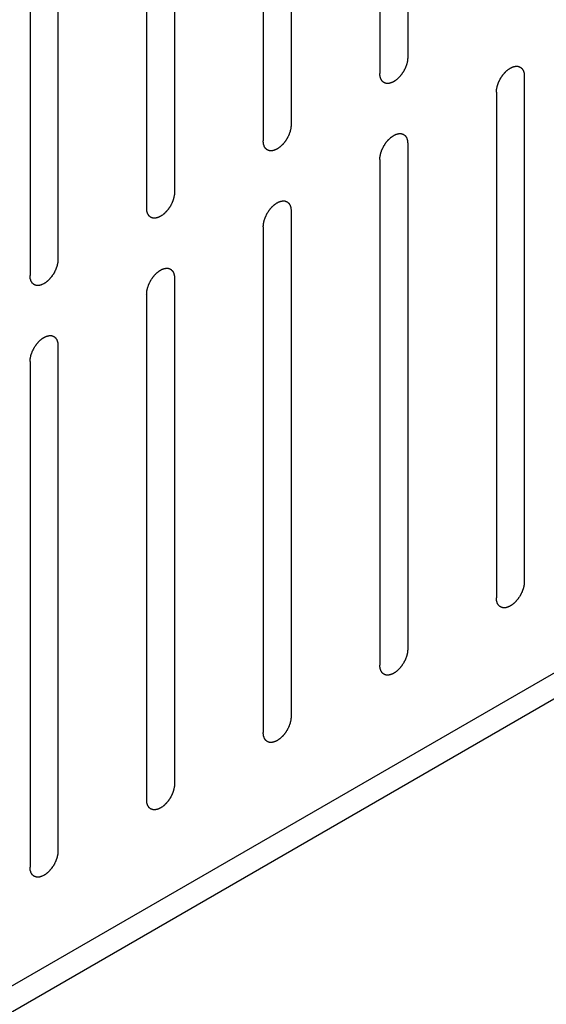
# Model space of a CAD drawing. Header units: inches. Extents: x 6 to 353, y 6 to 228.
# Tile 233 of 256: x 327.835 to 328.835, y 158.14 to 160.008. Entities that reach past the tile are written whole.
import ezdxf

# ---------------------------------------------------------------- set-up
doc = ezdxf.new("R2010")
doc.units = ezdxf.units.IN
doc.header["$LTSCALE"] = 19.946667
doc.header["$MEASUREMENT"] = 0
doc.layers.get('0').update_dxf_attribs({"linetype": 'CONTINUOUS'})

msp = doc.modelspace()

# ---------------------------------------------------------------- linework, layer by layer
at = {"color": 7, "linetype": 'Continuous'}
for p, q in [((328.5718, 160.8958), (328.5718, 159.9364)), ((328.5188, 160.8652), (328.5188, 159.9058)), ((328.3505, 160.7681), (328.3505, 159.8087)), ((328.2975, 160.7374), (328.2975, 159.7781)), ((328.1292, 160.6403), (328.1292, 159.6809)), ((328.0761, 160.6097), (328.0761, 159.6503)), ((327.9078, 160.5125), (327.9078, 159.5531)), ((327.8548, 160.4819), (327.8548, 159.5225)), ((319.4689, 153.3529), (331.1941, 160.1224)), ((319.4689, 153.3039), (331.2365, 160.0979)), ((328.7931, 159.9009), (328.7931, 158.9415)), ((328.7401, 159.8703), (328.7401, 158.9109)), ((328.5718, 159.7731), (328.5718, 158.8138)), ((328.5188, 159.7425), (328.5188, 158.7831)), ((328.3505, 159.6454), (328.3505, 158.686)), ((328.2975, 159.6148), (328.2975, 158.6554)), ((328.1292, 159.5176), (328.1292, 158.5582)), ((328.0761, 159.487), (328.0761, 158.5276)), ((327.9078, 159.3898), (327.9078, 158.4304)), ((327.8548, 159.3592), (327.8548, 158.3998))]:
    msp.add_line(p, q, dxfattribs=at)
for points in [[(328.5718, 159.9364), (328.5717, 159.9354), (328.5716, 159.9338), (328.5715, 159.932), (328.5714, 159.931), (328.5713, 159.9302), (328.5711, 159.9294), (328.5709, 159.9283), (328.5706, 159.9269), (328.5703, 159.9255), (328.57, 159.9244), (328.5698, 159.9236), (328.5695, 159.9228), (328.5691, 159.9217), (328.5686, 159.9203), (328.5681, 159.9189), (328.5677, 159.9178), (328.5674, 159.9169), (328.567, 159.9161), (328.5664, 159.915), (328.5657, 159.9136), (328.565, 159.9122), (328.5645, 159.9111), (328.5641, 159.9103), (328.5635, 159.9096), (328.5629, 159.9085), (328.562, 159.9073), (328.5612, 159.906), (328.5605, 159.905), (328.5601, 159.9042), (328.5595, 159.9035), (328.5587, 159.9026), (328.5578, 159.9015), (328.5568, 159.9003), (328.5561, 159.8994), (328.5555, 159.8987), (328.5549, 159.8982), (328.554, 159.8974), (328.553, 159.8965), (328.552, 159.8955), (328.5512, 159.8947), (328.5505, 159.8941), (328.5499, 159.8937), (328.549, 159.8931), (328.5479, 159.8923), (328.5468, 159.8916), (328.5461, 159.891), (328.5456, 159.8908), (328.5453, 159.8905), (328.545, 159.8904), (328.5445, 159.8902), (328.5438, 159.8898), (328.5427, 159.8893), (328.5416, 159.8888), (328.5409, 159.8885), (328.5405, 159.8883), (328.5401, 159.8881), (328.5398, 159.8881), (328.5394, 159.888), (328.5387, 159.8878), (328.5377, 159.8876), (328.5366, 159.8873), (328.5359, 159.8872), (328.5355, 159.8871), (328.5352, 159.887), (328.5349, 159.887), (328.5345, 159.887), (328.5339, 159.887), (328.5329, 159.8871), (328.532, 159.8871), (328.5313, 159.8871), (328.5309, 159.8872), (328.5306, 159.8871), (328.5304, 159.8873), (328.53, 159.8874), (328.5294, 159.8876), (328.5286, 159.8879), (328.5277, 159.8882), (328.5271, 159.8884), (328.5268, 159.8886), (328.5265, 159.8886), (328.5263, 159.8888), (328.5261, 159.8891), (328.5256, 159.8895), (328.5249, 159.89), (328.5242, 159.8906), (328.5237, 159.891), (328.5235, 159.8912), (328.5232, 159.8914), (328.5231, 159.8916), (328.5229, 159.8919), (328.5226, 159.8925), (328.522, 159.8933), (328.5215, 159.8941), (328.5212, 159.8947), (328.521, 159.895), (328.5208, 159.8952), (328.5207, 159.8955), (328.5206, 159.8959), (328.5204, 159.8967), (328.5201, 159.8977), (328.5197, 159.8987), (328.5195, 159.8994), (328.5194, 159.8998), (328.5193, 159.9001), (328.5193, 159.9004), (328.5192, 159.9009), (328.5192, 159.9018), (328.519, 159.903), (328.5189, 159.9044), (328.5188, 159.9054), (328.5188, 159.9058)], [(328.7401, 159.8703), (328.7402, 159.8714), (328.7403, 159.8729), (328.7405, 159.8747), (328.7406, 159.8758), (328.7406, 159.8765), (328.7408, 159.8774), (328.741, 159.8785), (328.7414, 159.8798), (328.7417, 159.8812), (328.7419, 159.8823), (328.7421, 159.8831), (328.7424, 159.884), (328.7428, 159.8851), (328.7433, 159.8865), (328.7438, 159.8879), (328.7442, 159.889), (328.7445, 159.8898), (328.745, 159.8906), (328.7455, 159.8917), (328.7462, 159.8931), (328.7469, 159.8945), (328.7475, 159.8956), (328.7478, 159.8965), (328.7484, 159.8972), (328.749, 159.8982), (328.7499, 159.8995), (328.7507, 159.9008), (328.7514, 159.9018), (328.7518, 159.9026), (328.7524, 159.9032), (328.7532, 159.9041), (328.7542, 159.9053), (328.7551, 159.9064), (328.7559, 159.9073), (328.7564, 159.908), (328.7571, 159.9086), (328.7579, 159.9094), (328.7589, 159.9103), (328.7599, 159.9113), (328.7608, 159.912), (328.7614, 159.9126), (328.762, 159.9131), (328.7629, 159.9137), (328.764, 159.9144), (328.7651, 159.9152), (328.7659, 159.9157), (328.7663, 159.916), (328.7666, 159.9163), (328.7669, 159.9164), (328.7674, 159.9166), (328.7681, 159.9169), (328.7692, 159.9174), (328.7703, 159.9179), (328.771, 159.9183), (328.7714, 159.9185), (328.7718, 159.9187), (328.7721, 159.9187), (328.7725, 159.9188), (328.7732, 159.919), (328.7742, 159.9192), (328.7753, 159.9194), (328.776, 159.9196), (328.7764, 159.9197), (328.7767, 159.9198), (328.777, 159.9197), (328.7774, 159.9197), (328.7781, 159.9197), (328.779, 159.9197), (328.78, 159.9196), (328.7806, 159.9196), (328.781, 159.9196), (328.7813, 159.9196), (328.7815, 159.9195), (328.7819, 159.9194), (328.7825, 159.9192), (328.7833, 159.9188), (328.7842, 159.9185), (328.7848, 159.9183), (328.7851, 159.9182), (328.7854, 159.9181), (328.7856, 159.9179), (328.7859, 159.9177), (328.7863, 159.9173), (328.787, 159.9167), (328.7877, 159.9162), (328.7882, 159.9158), (328.7884, 159.9155), (328.7887, 159.9154), (328.7888, 159.9151), (328.789, 159.9148), (328.7894, 159.9142), (328.7899, 159.9134), (328.7904, 159.9126), (328.7907, 159.9121), (328.7909, 159.9118), (328.7911, 159.9115), (328.7912, 159.9112), (328.7913, 159.9108), (328.7915, 159.9101), (328.7919, 159.9091), (328.7922, 159.9081), (328.7924, 159.9074), (328.7925, 159.907), (328.7926, 159.9067), (328.7926, 159.9063), (328.7927, 159.9058), (328.7928, 159.905), (328.7929, 159.9038), (328.793, 159.9024), (328.7931, 159.9014), (328.7931, 159.9009)], [(328.3505, 159.8087), (328.3504, 159.8076), (328.3503, 159.8061), (328.3501, 159.8043), (328.35, 159.8032), (328.35, 159.8024), (328.3498, 159.8016), (328.3496, 159.8005), (328.3492, 159.7991), (328.3489, 159.7978), (328.3487, 159.7967), (328.3485, 159.7958), (328.3482, 159.795), (328.3478, 159.7939), (328.3473, 159.7925), (328.3468, 159.7911), (328.3464, 159.79), (328.3461, 159.7892), (328.3456, 159.7883), (328.3451, 159.7872), (328.3444, 159.7859), (328.3437, 159.7845), (328.3431, 159.7834), (328.3427, 159.7825), (328.3422, 159.7818), (328.3416, 159.7808), (328.3407, 159.7795), (328.3399, 159.7782), (328.3392, 159.7772), (328.3387, 159.7764), (328.3381, 159.7758), (328.3374, 159.7748), (328.3364, 159.7737), (328.3355, 159.7726), (328.3347, 159.7717), (328.3342, 159.7709), (328.3335, 159.7704), (328.3327, 159.7696), (328.3317, 159.7687), (328.3307, 159.7677), (328.3298, 159.767), (328.3292, 159.7663), (328.3286, 159.7659), (328.3277, 159.7653), (328.3266, 159.7646), (328.3255, 159.7638), (328.3247, 159.7633), (328.3243, 159.763), (328.324, 159.7627), (328.3237, 159.7626), (328.3232, 159.7624), (328.3225, 159.762), (328.3214, 159.7615), (328.3203, 159.7611), (328.3196, 159.7607), (328.3191, 159.7605), (328.3188, 159.7603), (328.3185, 159.7603), (328.3181, 159.7602), (328.3174, 159.76), (328.3163, 159.7598), (328.3153, 159.7596), (328.3146, 159.7594), (328.3142, 159.7593), (328.3139, 159.7592), (328.3136, 159.7592), (328.3132, 159.7592), (328.3125, 159.7593), (328.3116, 159.7593), (328.3106, 159.7593), (328.31, 159.7594), (328.3096, 159.7594), (328.3093, 159.7594), (328.309, 159.7595), (328.3087, 159.7596), (328.3081, 159.7598), (328.3073, 159.7601), (328.3064, 159.7604), (328.3058, 159.7607), (328.3055, 159.7608), (328.3052, 159.7609), (328.305, 159.7611), (328.3047, 159.7613), (328.3043, 159.7617), (328.3036, 159.7622), (328.3029, 159.7628), (328.3024, 159.7632), (328.3021, 159.7634), (328.3019, 159.7636), (328.3018, 159.7639), (328.3016, 159.7642), (328.3012, 159.7647), (328.3007, 159.7655), (328.3002, 159.7663), (328.2998, 159.7669), (328.2996, 159.7672), (328.2995, 159.7674), (328.2994, 159.7678), (328.2993, 159.7682), (328.2991, 159.7689), (328.2987, 159.7699), (328.2984, 159.7709), (328.2982, 159.7716), (328.2981, 159.772), (328.298, 159.7723), (328.298, 159.7727), (328.2979, 159.7731), (328.2978, 159.774), (328.2977, 159.7752), (328.2976, 159.7766), (328.2975, 159.7776), (328.2975, 159.7781)], [(328.5188, 159.7425), (328.5189, 159.7436), (328.519, 159.7451), (328.5191, 159.7469), (328.5192, 159.748), (328.5192, 159.7488), (328.5195, 159.7496), (328.5197, 159.7507), (328.52, 159.7521), (328.5203, 159.7534), (328.5206, 159.7545), (328.5207, 159.7554), (328.5211, 159.7562), (328.5215, 159.7573), (328.522, 159.7587), (328.5225, 159.7601), (328.5229, 159.7612), (328.5232, 159.762), (328.5236, 159.7629), (328.5242, 159.764), (328.5249, 159.7653), (328.5256, 159.7667), (328.5261, 159.7678), (328.5265, 159.7687), (328.5271, 159.7694), (328.5277, 159.7704), (328.5285, 159.7717), (328.5294, 159.773), (328.5301, 159.774), (328.5305, 159.7748), (328.5311, 159.7754), (328.5319, 159.7764), (328.5328, 159.7775), (328.5338, 159.7786), (328.5345, 159.7795), (328.5351, 159.7803), (328.5357, 159.7808), (328.5365, 159.7816), (328.5376, 159.7825), (328.5386, 159.7835), (328.5394, 159.7842), (328.54, 159.7849), (328.5407, 159.7853), (328.5416, 159.7859), (328.5427, 159.7866), (328.5438, 159.7874), (328.5445, 159.7879), (328.545, 159.7882), (328.5453, 159.7885), (328.5456, 159.7886), (328.546, 159.7888), (328.5468, 159.7892), (328.5479, 159.7897), (328.5489, 159.7901), (328.5497, 159.7905), (328.5501, 159.7907), (328.5505, 159.7909), (328.5508, 159.7909), (328.5512, 159.791), (328.5519, 159.7912), (328.5529, 159.7914), (328.554, 159.7916), (328.5547, 159.7918), (328.5551, 159.7919), (328.5554, 159.792), (328.5557, 159.792), (328.5561, 159.792), (328.5567, 159.7919), (328.5577, 159.7919), (328.5586, 159.7919), (328.5593, 159.7918), (328.5597, 159.7918), (328.56, 159.7918), (328.5602, 159.7917), (328.5606, 159.7916), (328.5612, 159.7914), (328.562, 159.7911), (328.5629, 159.7908), (328.5635, 159.7905), (328.5638, 159.7904), (328.5641, 159.7903), (328.5642, 159.7901), (328.5645, 159.7899), (328.565, 159.7895), (328.5657, 159.789), (328.5664, 159.7884), (328.5669, 159.788), (328.5671, 159.7878), (328.5673, 159.7876), (328.5675, 159.7873), (328.5677, 159.787), (328.568, 159.7865), (328.5686, 159.7857), (328.5691, 159.7849), (328.5694, 159.7843), (328.5696, 159.784), (328.5698, 159.7838), (328.5699, 159.7834), (328.57, 159.783), (328.5702, 159.7823), (328.5705, 159.7813), (328.5708, 159.7803), (328.5711, 159.7796), (328.5712, 159.7792), (328.5713, 159.7789), (328.5713, 159.7785), (328.5714, 159.7781), (328.5714, 159.7772), (328.5716, 159.776), (328.5717, 159.7746), (328.5718, 159.7736), (328.5718, 159.7731)], [(328.1292, 159.6809), (328.1291, 159.6798), (328.129, 159.6783), (328.1288, 159.6765), (328.1287, 159.6754), (328.1287, 159.6747), (328.1285, 159.6738), (328.1282, 159.6727), (328.1279, 159.6714), (328.1276, 159.67), (328.1273, 159.6689), (328.1272, 159.6681), (328.1269, 159.6672), (328.1265, 159.6661), (328.1259, 159.6647), (328.1254, 159.6633), (328.125, 159.6622), (328.1248, 159.6614), (328.1243, 159.6606), (328.1238, 159.6595), (328.1231, 159.6581), (328.1224, 159.6567), (328.1218, 159.6556), (328.1214, 159.6547), (328.1209, 159.654), (328.1202, 159.653), (328.1194, 159.6517), (328.1186, 159.6504), (328.1179, 159.6494), (328.1174, 159.6486), (328.1168, 159.648), (328.1161, 159.6471), (328.1151, 159.6459), (328.1142, 159.6448), (328.1134, 159.6439), (328.1129, 159.6432), (328.1122, 159.6426), (328.1114, 159.6418), (328.1104, 159.6409), (328.1093, 159.6399), (328.1085, 159.6392), (328.1079, 159.6386), (328.1072, 159.6381), (328.1064, 159.6375), (328.1053, 159.6368), (328.1042, 159.636), (328.1034, 159.6355), (328.103, 159.6352), (328.1026, 159.6349), (328.1023, 159.6348), (328.1019, 159.6346), (328.1011, 159.6343), (328.1001, 159.6338), (328.099, 159.6333), (328.0982, 159.6329), (328.0978, 159.6327), (328.0975, 159.6325), (328.0972, 159.6325), (328.0968, 159.6324), (328.0961, 159.6322), (328.095, 159.632), (328.094, 159.6318), (328.0933, 159.6316), (328.0929, 159.6315), (328.0925, 159.6314), (328.0923, 159.6315), (328.0919, 159.6315), (328.0912, 159.6315), (328.0903, 159.6315), (328.0893, 159.6316), (328.0886, 159.6316), (328.0883, 159.6316), (328.088, 159.6316), (328.0877, 159.6317), (328.0874, 159.6318), (328.0868, 159.632), (328.0859, 159.6324), (328.0851, 159.6327), (328.0845, 159.6329), (328.0842, 159.633), (328.0839, 159.6331), (328.0837, 159.6333), (328.0834, 159.6335), (328.0829, 159.6339), (328.0823, 159.6345), (328.0816, 159.635), (328.0811, 159.6354), (328.0808, 159.6357), (328.0806, 159.6358), (328.0805, 159.6361), (328.0803, 159.6364), (328.0799, 159.637), (328.0794, 159.6378), (328.0789, 159.6386), (328.0785, 159.6391), (328.0783, 159.6394), (328.0782, 159.6397), (328.0781, 159.64), (328.0779, 159.6404), (328.0777, 159.6411), (328.0774, 159.6421), (328.0771, 159.6431), (328.0769, 159.6438), (328.0768, 159.6442), (328.0766, 159.6445), (328.0766, 159.6449), (328.0766, 159.6454), (328.0765, 159.6462), (328.0764, 159.6474), (328.0763, 159.6488), (328.0762, 159.6498), (328.0761, 159.6503)], [(328.2975, 159.6148), (328.2975, 159.6158), (328.2977, 159.6174), (328.2978, 159.6192), (328.2979, 159.6202), (328.2979, 159.621), (328.2982, 159.6218), (328.2984, 159.6229), (328.2987, 159.6243), (328.299, 159.6257), (328.2993, 159.6268), (328.2994, 159.6276), (328.2998, 159.6284), (328.3002, 159.6295), (328.3007, 159.6309), (328.3012, 159.6323), (328.3016, 159.6334), (328.3019, 159.6343), (328.3023, 159.6351), (328.3029, 159.6362), (328.3036, 159.6376), (328.3042, 159.639), (328.3048, 159.6401), (328.3052, 159.6409), (328.3057, 159.6416), (328.3064, 159.6427), (328.3072, 159.6439), (328.3081, 159.6452), (328.3087, 159.6462), (328.3092, 159.647), (328.3098, 159.6477), (328.3105, 159.6486), (328.3115, 159.6497), (328.3125, 159.6509), (328.3132, 159.6518), (328.3138, 159.6525), (328.3144, 159.653), (328.3152, 159.6538), (328.3163, 159.6547), (328.3173, 159.6557), (328.3181, 159.6565), (328.3187, 159.6571), (328.3194, 159.6575), (328.3203, 159.6581), (328.3214, 159.6589), (328.3224, 159.6596), (328.3232, 159.6602), (328.3236, 159.6604), (328.324, 159.6607), (328.3243, 159.6608), (328.3247, 159.661), (328.3255, 159.6614), (328.3265, 159.6619), (328.3276, 159.6624), (328.3284, 159.6627), (328.3288, 159.6629), (328.3291, 159.6631), (328.3294, 159.6631), (328.3298, 159.6632), (328.3306, 159.6634), (328.3316, 159.6636), (328.3326, 159.6639), (328.3334, 159.664), (328.3338, 159.6641), (328.3341, 159.6642), (328.3344, 159.6642), (328.3347, 159.6642), (328.3354, 159.6642), (328.3364, 159.6641), (328.3373, 159.6641), (328.338, 159.6641), (328.3384, 159.664), (328.3387, 159.6641), (328.3389, 159.6639), (328.3392, 159.6638), (328.3398, 159.6636), (328.3407, 159.6633), (328.3415, 159.663), (328.3421, 159.6628), (328.3425, 159.6626), (328.3427, 159.6626), (328.3429, 159.6624), (328.3432, 159.6621), (328.3437, 159.6617), (328.3444, 159.6612), (328.345, 159.6606), (328.3455, 159.6602), (328.3458, 159.66), (328.346, 159.6598), (328.3462, 159.6596), (328.3464, 159.6593), (328.3467, 159.6587), (328.3472, 159.6579), (328.3477, 159.6571), (328.3481, 159.6565), (328.3483, 159.6562), (328.3485, 159.656), (328.3485, 159.6557), (328.3487, 159.6553), (328.3489, 159.6545), (328.3492, 159.6535), (328.3495, 159.6525), (328.3497, 159.6518), (328.3499, 159.6514), (328.35, 159.6511), (328.35, 159.6508), (328.35, 159.6503), (328.3501, 159.6494), (328.3502, 159.6482), (328.3504, 159.6468), (328.3504, 159.6458), (328.3505, 159.6454)], [(327.9078, 159.5531), (327.9078, 159.5521), (327.9076, 159.5505), (327.9075, 159.5487), (327.9074, 159.5476), (327.9074, 159.5469), (327.9071, 159.546), (327.9069, 159.545), (327.9066, 159.5436), (327.9063, 159.5422), (327.906, 159.5411), (327.9059, 159.5403), (327.9055, 159.5394), (327.9051, 159.5383), (327.9046, 159.5369), (327.9041, 159.5356), (327.9037, 159.5344), (327.9034, 159.5336), (327.903, 159.5328), (327.9024, 159.5317), (327.9017, 159.5303), (327.9011, 159.5289), (327.9005, 159.5278), (327.9001, 159.527), (327.8996, 159.5262), (327.8989, 159.5252), (327.8981, 159.5239), (327.8972, 159.5226), (327.8966, 159.5216), (327.8961, 159.5208), (327.8955, 159.5202), (327.8947, 159.5193), (327.8938, 159.5181), (327.8928, 159.517), (327.8921, 159.5161), (327.8915, 159.5154), (327.8909, 159.5148), (327.8901, 159.5141), (327.889, 159.5131), (327.888, 159.5121), (327.8872, 159.5114), (327.8866, 159.5108), (327.8859, 159.5104), (327.885, 159.5097), (327.8839, 159.509), (327.8829, 159.5082), (327.8821, 159.5077), (327.8817, 159.5074), (327.8813, 159.5072), (327.881, 159.507), (327.8806, 159.5068), (327.8798, 159.5065), (327.8788, 159.506), (327.8777, 159.5055), (327.8769, 159.5051), (327.8765, 159.5049), (327.8762, 159.5048), (327.8759, 159.5047), (327.8755, 159.5046), (327.8747, 159.5045), (327.8737, 159.5042), (327.8727, 159.504), (327.8719, 159.5038), (327.8715, 159.5037), (327.8712, 159.5036), (327.8709, 159.5037), (327.8706, 159.5037), (327.8699, 159.5037), (327.8689, 159.5037), (327.868, 159.5038), (327.8673, 159.5038), (327.8669, 159.5038), (327.8666, 159.5038), (327.8664, 159.5039), (327.8661, 159.504), (327.8655, 159.5043), (327.8646, 159.5046), (327.8638, 159.5049), (327.8632, 159.5051), (327.8628, 159.5052), (327.8626, 159.5053), (327.8624, 159.5055), (327.8621, 159.5057), (327.8616, 159.5061), (327.8609, 159.5067), (327.8603, 159.5073), (327.8598, 159.5076), (327.8595, 159.5079), (327.8593, 159.508), (327.8591, 159.5083), (327.8589, 159.5086), (327.8586, 159.5092), (327.8581, 159.51), (327.8576, 159.5108), (327.8572, 159.5113), (327.857, 159.5117), (327.8568, 159.5119), (327.8568, 159.5122), (327.8566, 159.5126), (327.8564, 159.5133), (327.8561, 159.5143), (327.8558, 159.5153), (327.8556, 159.516), (327.8554, 159.5164), (327.8553, 159.5167), (327.8553, 159.5171), (327.8553, 159.5176), (327.8552, 159.5184), (327.8551, 159.5196), (327.8549, 159.5211), (327.8549, 159.522), (327.8548, 159.5225)], [(328.0761, 159.487), (328.0762, 159.488), (328.0763, 159.4896), (328.0765, 159.4914), (328.0766, 159.4924), (328.0766, 159.4932), (328.0768, 159.494), (328.0771, 159.4951), (328.0774, 159.4965), (328.0777, 159.4979), (328.078, 159.499), (328.0781, 159.4998), (328.0784, 159.5006), (328.0788, 159.5017), (328.0794, 159.5031), (328.0798, 159.5045), (328.0803, 159.5056), (328.0805, 159.5065), (328.081, 159.5073), (328.0815, 159.5084), (328.0822, 159.5098), (328.0829, 159.5112), (328.0835, 159.5123), (328.0839, 159.5131), (328.0844, 159.5139), (328.0851, 159.5149), (328.0859, 159.5162), (328.0867, 159.5174), (328.0874, 159.5184), (328.0879, 159.5192), (328.0885, 159.5199), (328.0892, 159.5208), (328.0902, 159.5219), (328.0911, 159.5231), (328.0919, 159.524), (328.0924, 159.5247), (328.0931, 159.5252), (328.0939, 159.526), (328.0949, 159.527), (328.096, 159.5279), (328.0968, 159.5287), (328.0974, 159.5293), (328.0981, 159.5297), (328.0989, 159.5303), (328.1, 159.5311), (328.1011, 159.5318), (328.1019, 159.5324), (328.1023, 159.5327), (328.1027, 159.5329), (328.103, 159.533), (328.1034, 159.5332), (328.1042, 159.5336), (328.1052, 159.5341), (328.1063, 159.5346), (328.107, 159.5349), (328.1075, 159.5351), (328.1078, 159.5353), (328.1081, 159.5354), (328.1085, 159.5355), (328.1092, 159.5356), (328.1103, 159.5359), (328.1113, 159.5361), (328.112, 159.5363), (328.1124, 159.5363), (328.1128, 159.5364), (328.113, 159.5364), (328.1134, 159.5364), (328.1141, 159.5364), (328.115, 159.5363), (328.116, 159.5363), (328.1167, 159.5363), (328.117, 159.5363), (328.1173, 159.5363), (328.1176, 159.5362), (328.1179, 159.536), (328.1185, 159.5358), (328.1194, 159.5355), (328.1202, 159.5352), (328.1208, 159.535), (328.1211, 159.5348), (328.1214, 159.5348), (328.1216, 159.5346), (328.1219, 159.5344), (328.1224, 159.534), (328.123, 159.5334), (328.1237, 159.5328), (328.1242, 159.5324), (328.1245, 159.5322), (328.1247, 159.5321), (328.1248, 159.5318), (328.125, 159.5315), (328.1254, 159.5309), (328.1259, 159.5301), (328.1264, 159.5293), (328.1268, 159.5287), (328.127, 159.5284), (328.1271, 159.5282), (328.1272, 159.5279), (328.1274, 159.5275), (328.1276, 159.5268), (328.1279, 159.5258), (328.1282, 159.5247), (328.1284, 159.524), (328.1285, 159.5236), (328.1287, 159.5234), (328.1287, 159.523), (328.1287, 159.5225), (328.1288, 159.5217), (328.1289, 159.5205), (328.129, 159.519), (328.1291, 159.5181), (328.1292, 159.5176)], [(327.8548, 159.3592), (327.8549, 159.3602), (327.855, 159.3618), (327.8552, 159.3636), (327.8553, 159.3647), (327.8553, 159.3654), (327.8555, 159.3663), (327.8557, 159.3673), (327.8561, 159.3687), (327.8564, 159.3701), (327.8566, 159.3712), (327.8568, 159.372), (327.8571, 159.3728), (327.8575, 159.374), (327.858, 159.3754), (327.8585, 159.3767), (327.8589, 159.3779), (327.8592, 159.3787), (327.8597, 159.3795), (327.8602, 159.3806), (327.8609, 159.382), (327.8616, 159.3834), (327.8622, 159.3845), (327.8626, 159.3853), (327.8631, 159.3861), (327.8637, 159.3871), (327.8646, 159.3884), (327.8654, 159.3896), (327.8661, 159.3907), (327.8666, 159.3914), (327.8672, 159.3921), (327.8679, 159.393), (327.8689, 159.3942), (327.8698, 159.3953), (327.8706, 159.3962), (327.8711, 159.3969), (327.8718, 159.3975), (327.8726, 159.3982), (327.8736, 159.3992), (327.8746, 159.4001), (327.8755, 159.4009), (327.8761, 159.4015), (327.8767, 159.4019), (327.8776, 159.4026), (327.8787, 159.4033), (327.8798, 159.4041), (327.8806, 159.4046), (327.881, 159.4049), (327.8813, 159.4051), (327.8816, 159.4053), (327.8821, 159.4055), (327.8828, 159.4058), (327.8839, 159.4063), (327.885, 159.4068), (327.8857, 159.4072), (327.8862, 159.4074), (327.8865, 159.4075), (327.8868, 159.4076), (327.8872, 159.4077), (327.8879, 159.4078), (327.889, 159.4081), (327.89, 159.4083), (327.8907, 159.4085), (327.8911, 159.4086), (327.8914, 159.4087), (327.8917, 159.4086), (327.8921, 159.4086), (327.8928, 159.4086), (327.8937, 159.4086), (327.8947, 159.4085), (327.8953, 159.4085), (327.8957, 159.4085), (327.896, 159.4085), (327.8963, 159.4084), (327.8966, 159.4083), (327.8972, 159.408), (327.898, 159.4077), (327.8989, 159.4074), (327.8995, 159.4072), (327.8998, 159.4071), (327.9001, 159.407), (327.9003, 159.4068), (327.9006, 159.4066), (327.901, 159.4062), (327.9017, 159.4056), (327.9024, 159.405), (327.9029, 159.4047), (327.9032, 159.4044), (327.9034, 159.4043), (327.9035, 159.404), (327.9037, 159.4037), (327.9041, 159.4031), (327.9046, 159.4023), (327.9051, 159.4015), (327.9055, 159.401), (327.9056, 159.4006), (327.9058, 159.4004), (327.9059, 159.4001), (327.906, 159.3997), (327.9062, 159.399), (327.9066, 159.398), (327.9069, 159.397), (327.9071, 159.3963), (327.9072, 159.3959), (327.9073, 159.3956), (327.9073, 159.3952), (327.9074, 159.3947), (327.9075, 159.3939), (327.9076, 159.3927), (327.9077, 159.3912), (327.9078, 159.3903), (327.9078, 159.3898)], [(328.7931, 158.9415), (328.7931, 158.9405), (328.7929, 158.9389), (328.7928, 158.9371), (328.7927, 158.9361), (328.7927, 158.9353), (328.7924, 158.9345), (328.7922, 158.9334), (328.7919, 158.932), (328.7916, 158.9306), (328.7913, 158.9295), (328.7912, 158.9287), (328.7908, 158.9279), (328.7904, 158.9268), (328.7899, 158.9254), (328.7894, 158.924), (328.789, 158.9229), (328.7887, 158.922), (328.7883, 158.9212), (328.7877, 158.9201), (328.787, 158.9187), (328.7863, 158.9173), (328.7858, 158.9162), (328.7854, 158.9154), (328.7849, 158.9146), (328.7842, 158.9136), (328.7834, 158.9124), (328.7825, 158.9111), (328.7819, 158.9101), (328.7814, 158.9093), (328.7808, 158.9086), (328.78, 158.9077), (328.7791, 158.9066), (328.7781, 158.9054), (328.7774, 158.9045), (328.7768, 158.9038), (328.7762, 158.9033), (328.7754, 158.9025), (328.7743, 158.9015), (328.7733, 158.9006), (328.7725, 158.8998), (328.7719, 158.8992), (328.7712, 158.8988), (328.7703, 158.8982), (328.7692, 158.8974), (328.7681, 158.8967), (328.7674, 158.8961), (328.7669, 158.8958), (328.7666, 158.8956), (328.7663, 158.8955), (328.7659, 158.8953), (328.7651, 158.8949), (328.764, 158.8944), (328.763, 158.8939), (328.7622, 158.8936), (328.7618, 158.8934), (328.7615, 158.8932), (328.7612, 158.8932), (328.7607, 158.8931), (328.76, 158.8929), (328.759, 158.8927), (328.758, 158.8924), (328.7572, 158.8922), (328.7568, 158.8922), (328.7565, 158.8921), (328.7562, 158.8921), (328.7558, 158.8921), (328.7552, 158.8921), (328.7542, 158.8922), (328.7533, 158.8922), (328.7526, 158.8922), (328.7522, 158.8923), (328.7519, 158.8922), (328.7517, 158.8924), (328.7514, 158.8925), (328.7508, 158.8927), (328.7499, 158.893), (328.7491, 158.8933), (328.7485, 158.8935), (328.7481, 158.8937), (328.7479, 158.8937), (328.7477, 158.8939), (328.7474, 158.8941), (328.7469, 158.8945), (328.7462, 158.8951), (328.7455, 158.8957), (328.7451, 158.8961), (328.7448, 158.8963), (328.7446, 158.8965), (328.7444, 158.8967), (328.7442, 158.897), (328.7439, 158.8976), (328.7434, 158.8984), (328.7429, 158.8992), (328.7425, 158.8998), (328.7423, 158.9001), (328.7421, 158.9003), (328.742, 158.9006), (328.7419, 158.901), (328.7417, 158.9017), (328.7414, 158.9027), (328.7411, 158.9038), (328.7408, 158.9045), (328.7407, 158.9049), (328.7406, 158.9052), (328.7406, 158.9055), (328.7405, 158.906), (328.7405, 158.9068), (328.7404, 158.908), (328.7402, 158.9095), (328.7401, 158.9104), (328.7401, 158.9109)], [(328.5718, 158.8138), (328.5717, 158.8127), (328.5716, 158.8112), (328.5715, 158.8093), (328.5714, 158.8083), (328.5713, 158.8075), (328.5711, 158.8067), (328.5709, 158.8056), (328.5706, 158.8042), (328.5703, 158.8029), (328.57, 158.8018), (328.5698, 158.8009), (328.5695, 158.8001), (328.5691, 158.799), (328.5686, 158.7976), (328.5681, 158.7962), (328.5677, 158.7951), (328.5674, 158.7943), (328.567, 158.7934), (328.5664, 158.7923), (328.5657, 158.7909), (328.565, 158.7896), (328.5645, 158.7885), (328.5641, 158.7876), (328.5635, 158.7869), (328.5629, 158.7858), (328.562, 158.7846), (328.5612, 158.7833), (328.5605, 158.7823), (328.5601, 158.7815), (328.5595, 158.7808), (328.5587, 158.7799), (328.5578, 158.7788), (328.5568, 158.7777), (328.5561, 158.7768), (328.5555, 158.776), (328.5549, 158.7755), (328.554, 158.7747), (328.553, 158.7738), (328.552, 158.7728), (328.5512, 158.772), (328.5505, 158.7714), (328.5499, 158.771), (328.549, 158.7704), (328.5479, 158.7696), (328.5468, 158.7689), (328.5461, 158.7684), (328.5456, 158.7681), (328.5453, 158.7678), (328.545, 158.7677), (328.5445, 158.7675), (328.5438, 158.7671), (328.5427, 158.7666), (328.5416, 158.7661), (328.5409, 158.7658), (328.5405, 158.7656), (328.5401, 158.7654), (328.5398, 158.7654), (328.5394, 158.7653), (328.5387, 158.7651), (328.5377, 158.7649), (328.5366, 158.7646), (328.5359, 158.7645), (328.5355, 158.7644), (328.5352, 158.7643), (328.5349, 158.7643), (328.5345, 158.7643), (328.5339, 158.7644), (328.5329, 158.7644), (328.532, 158.7644), (328.5313, 158.7644), (328.5309, 158.7645), (328.5306, 158.7645), (328.5304, 158.7646), (328.53, 158.7647), (328.5294, 158.7649), (328.5286, 158.7652), (328.5277, 158.7655), (328.5271, 158.7658), (328.5268, 158.7659), (328.5265, 158.766), (328.5263, 158.7661), (328.5261, 158.7664), (328.5256, 158.7668), (328.5249, 158.7673), (328.5242, 158.7679), (328.5237, 158.7683), (328.5235, 158.7685), (328.5232, 158.7687), (328.5231, 158.7689), (328.5229, 158.7693), (328.5226, 158.7698), (328.522, 158.7706), (328.5215, 158.7714), (328.5212, 158.772), (328.521, 158.7723), (328.5208, 158.7725), (328.5207, 158.7729), (328.5206, 158.7733), (328.5204, 158.774), (328.5201, 158.775), (328.5197, 158.776), (328.5195, 158.7767), (328.5194, 158.7771), (328.5193, 158.7774), (328.5193, 158.7778), (328.5192, 158.7782), (328.5192, 158.7791), (328.519, 158.7803), (328.5189, 158.7817), (328.5188, 158.7827), (328.5188, 158.7831)], [(328.3505, 158.686), (328.3504, 158.6849), (328.3503, 158.6834), (328.3501, 158.6816), (328.35, 158.6805), (328.35, 158.6798), (328.3498, 158.6789), (328.3496, 158.6778), (328.3492, 158.6764), (328.3489, 158.6751), (328.3487, 158.674), (328.3485, 158.6732), (328.3482, 158.6723), (328.3478, 158.6712), (328.3473, 158.6698), (328.3468, 158.6684), (328.3464, 158.6673), (328.3461, 158.6665), (328.3456, 158.6656), (328.3451, 158.6645), (328.3444, 158.6632), (328.3437, 158.6618), (328.3431, 158.6607), (328.3427, 158.6598), (328.3422, 158.6591), (328.3416, 158.6581), (328.3407, 158.6568), (328.3399, 158.6555), (328.3392, 158.6545), (328.3387, 158.6537), (328.3381, 158.6531), (328.3374, 158.6521), (328.3364, 158.651), (328.3355, 158.6499), (328.3347, 158.649), (328.3342, 158.6483), (328.3335, 158.6477), (328.3327, 158.6469), (328.3317, 158.646), (328.3307, 158.645), (328.3298, 158.6443), (328.3292, 158.6436), (328.3286, 158.6432), (328.3277, 158.6426), (328.3266, 158.6419), (328.3255, 158.6411), (328.3247, 158.6406), (328.3243, 158.6403), (328.324, 158.64), (328.3237, 158.6399), (328.3232, 158.6397), (328.3225, 158.6394), (328.3214, 158.6389), (328.3203, 158.6384), (328.3196, 158.638), (328.3191, 158.6378), (328.3188, 158.6376), (328.3185, 158.6376), (328.3181, 158.6375), (328.3174, 158.6373), (328.3163, 158.6371), (328.3153, 158.6369), (328.3146, 158.6367), (328.3142, 158.6366), (328.3139, 158.6365), (328.3136, 158.6365), (328.3132, 158.6365), (328.3125, 158.6366), (328.3116, 158.6366), (328.3106, 158.6366), (328.31, 158.6367), (328.3096, 158.6367), (328.3093, 158.6367), (328.309, 158.6368), (328.3087, 158.6369), (328.3081, 158.6371), (328.3073, 158.6374), (328.3064, 158.6378), (328.3058, 158.638), (328.3055, 158.6381), (328.3052, 158.6382), (328.305, 158.6384), (328.3047, 158.6386), (328.3043, 158.639), (328.3036, 158.6396), (328.3029, 158.6401), (328.3024, 158.6405), (328.3021, 158.6407), (328.3019, 158.6409), (328.3018, 158.6412), (328.3016, 158.6415), (328.3012, 158.642), (328.3007, 158.6428), (328.3002, 158.6436), (328.2998, 158.6442), (328.2996, 158.6445), (328.2995, 158.6448), (328.2994, 158.6451), (328.2993, 158.6455), (328.2991, 158.6462), (328.2987, 158.6472), (328.2984, 158.6482), (328.2982, 158.6489), (328.2981, 158.6493), (328.298, 158.6496), (328.298, 158.65), (328.2979, 158.6504), (328.2978, 158.6513), (328.2977, 158.6525), (328.2976, 158.6539), (328.2975, 158.6549), (328.2975, 158.6554)], [(328.1292, 158.5582), (328.1291, 158.5572), (328.129, 158.5556), (328.1288, 158.5538), (328.1287, 158.5527), (328.1287, 158.552), (328.1285, 158.5511), (328.1282, 158.55), (328.1279, 158.5487), (328.1276, 158.5473), (328.1273, 158.5462), (328.1272, 158.5454), (328.1269, 158.5445), (328.1265, 158.5434), (328.1259, 158.542), (328.1254, 158.5406), (328.125, 158.5395), (328.1248, 158.5387), (328.1243, 158.5379), (328.1238, 158.5368), (328.1231, 158.5354), (328.1224, 158.534), (328.1218, 158.5329), (328.1214, 158.532), (328.1209, 158.5313), (328.1202, 158.5303), (328.1194, 158.529), (328.1186, 158.5277), (328.1179, 158.5267), (328.1174, 158.5259), (328.1168, 158.5253), (328.1161, 158.5244), (328.1151, 158.5232), (328.1142, 158.5221), (328.1134, 158.5212), (328.1129, 158.5205), (328.1122, 158.5199), (328.1114, 158.5192), (328.1104, 158.5182), (328.1093, 158.5172), (328.1085, 158.5165), (328.1079, 158.5159), (328.1072, 158.5155), (328.1064, 158.5148), (328.1053, 158.5141), (328.1042, 158.5133), (328.1034, 158.5128), (328.103, 158.5125), (328.1026, 158.5122), (328.1023, 158.5121), (328.1019, 158.5119), (328.1011, 158.5116), (328.1001, 158.5111), (328.099, 158.5106), (328.0982, 158.5102), (328.0978, 158.51), (328.0975, 158.5099), (328.0972, 158.5098), (328.0968, 158.5097), (328.0961, 158.5096), (328.095, 158.5093), (328.094, 158.5091), (328.0933, 158.5089), (328.0929, 158.5088), (328.0925, 158.5087), (328.0923, 158.5088), (328.0919, 158.5088), (328.0912, 158.5088), (328.0903, 158.5088), (328.0893, 158.5089), (328.0886, 158.5089), (328.0883, 158.5089), (328.088, 158.5089), (328.0877, 158.509), (328.0874, 158.5091), (328.0868, 158.5094), (328.0859, 158.5097), (328.0851, 158.51), (328.0845, 158.5102), (328.0842, 158.5103), (328.0839, 158.5104), (328.0837, 158.5106), (328.0834, 158.5108), (328.0829, 158.5112), (328.0823, 158.5118), (328.0816, 158.5123), (328.0811, 158.5127), (328.0808, 158.513), (328.0806, 158.5131), (328.0805, 158.5134), (328.0803, 158.5137), (328.0799, 158.5143), (328.0794, 158.5151), (328.0789, 158.5159), (328.0785, 158.5164), (328.0783, 158.5168), (328.0782, 158.517), (328.0781, 158.5173), (328.0779, 158.5177), (328.0777, 158.5184), (328.0774, 158.5194), (328.0771, 158.5204), (328.0769, 158.5211), (328.0768, 158.5215), (328.0766, 158.5218), (328.0766, 158.5222), (328.0766, 158.5227), (328.0765, 158.5235), (328.0764, 158.5247), (328.0763, 158.5261), (328.0762, 158.5271), (328.0761, 158.5276)], [(327.9078, 158.4304), (327.9078, 158.4294), (327.9076, 158.4278), (327.9075, 158.426), (327.9074, 158.425), (327.9074, 158.4242), (327.9071, 158.4234), (327.9069, 158.4223), (327.9066, 158.4209), (327.9063, 158.4195), (327.906, 158.4184), (327.9059, 158.4176), (327.9055, 158.4168), (327.9051, 158.4156), (327.9046, 158.4143), (327.9041, 158.4129), (327.9037, 158.4118), (327.9034, 158.4109), (327.903, 158.4101), (327.9024, 158.409), (327.9017, 158.4076), (327.9011, 158.4062), (327.9005, 158.4051), (327.9001, 158.4043), (327.8996, 158.4035), (327.8989, 158.4025), (327.8981, 158.4012), (327.8972, 158.4), (327.8966, 158.3989), (327.8961, 158.3982), (327.8955, 158.3975), (327.8947, 158.3966), (327.8938, 158.3955), (327.8928, 158.3943), (327.8921, 158.3934), (327.8915, 158.3927), (327.8909, 158.3922), (327.8901, 158.3914), (327.889, 158.3904), (327.888, 158.3895), (327.8872, 158.3887), (327.8866, 158.3881), (327.8859, 158.3877), (327.885, 158.3871), (327.8839, 158.3863), (327.8829, 158.3856), (327.8821, 158.385), (327.8817, 158.3847), (327.8813, 158.3845), (327.881, 158.3843), (327.8806, 158.3841), (327.8798, 158.3838), (327.8788, 158.3833), (327.8777, 158.3828), (327.8769, 158.3824), (327.8765, 158.3823), (327.8762, 158.3821), (327.8759, 158.382), (327.8755, 158.3819), (327.8747, 158.3818), (327.8737, 158.3815), (327.8727, 158.3813), (327.8719, 158.3811), (327.8715, 158.381), (327.8712, 158.3809), (327.8709, 158.381), (327.8706, 158.381), (327.8699, 158.381), (327.8689, 158.381), (327.868, 158.3811), (327.8673, 158.3811), (327.8669, 158.3811), (327.8666, 158.3811), (327.8664, 158.3812), (327.8661, 158.3813), (327.8655, 158.3816), (327.8646, 158.3819), (327.8638, 158.3822), (327.8632, 158.3824), (327.8628, 158.3825), (327.8626, 158.3826), (327.8624, 158.3828), (327.8621, 158.383), (327.8616, 158.3834), (327.8609, 158.384), (327.8603, 158.3846), (327.8598, 158.385), (327.8595, 158.3852), (327.8593, 158.3853), (327.8591, 158.3856), (327.8589, 158.3859), (327.8586, 158.3865), (327.8581, 158.3873), (327.8576, 158.3881), (327.8572, 158.3886), (327.857, 158.389), (327.8568, 158.3892), (327.8568, 158.3895), (327.8566, 158.3899), (327.8564, 158.3906), (327.8561, 158.3916), (327.8558, 158.3926), (327.8556, 158.3933), (327.8554, 158.3938), (327.8553, 158.394), (327.8553, 158.3944), (327.8553, 158.3949), (327.8552, 158.3957), (327.8551, 158.3969), (327.8549, 158.3984), (327.8549, 158.3993), (327.8548, 158.3998)]]:
    msp.add_open_spline(points, degree=3, knots=[0, 0, 0, 0, 0.03125, 0.046875, 0.054688, 0.0625, 0.070312, 0.078125, 0.09375, 0.109375, 0.117188, 0.125, 0.132812, 0.140625, 0.15625, 0.171875, 0.179688, 0.1875, 0.195312, 0.203125, 0.21875, 0.234375, 0.242188, 0.25, 0.257812, 0.265625, 0.28125, 0.296875, 0.304688, 0.3125, 0.320312, 0.328125, 0.34375, 0.359375, 0.367188, 0.375, 0.382812, 0.390625, 0.40625, 0.421875, 0.429688, 0.4375, 0.445312, 0.453125, 0.46875, 0.484375, 0.492188, 0.496094, 0.5, 0.503906, 0.507812, 0.515625, 0.53125, 0.546875, 0.554688, 0.558594, 0.5625, 0.566406, 0.570312, 0.578125, 0.59375, 0.609375, 0.617188, 0.621094, 0.625, 0.628906, 0.632812, 0.640625, 0.65625, 0.671875, 0.679688, 0.683594, 0.6875, 0.691406, 0.695312, 0.703125, 0.71875, 0.734375, 0.742188, 0.746094, 0.75, 0.753906, 0.757812, 0.765625, 0.78125, 0.796875, 0.804688, 0.808594, 0.8125, 0.816406, 0.820312, 0.828125, 0.84375, 0.859375, 0.867188, 0.871094, 0.875, 0.878906, 0.882812, 0.890625, 0.90625, 0.921875, 0.929688, 0.933594, 0.9375, 0.941406, 0.945312, 0.953125, 0.96875, 0.984375, 1, 1, 1, 1], dxfattribs=at)

doc.saveas('drawing.dxf')
